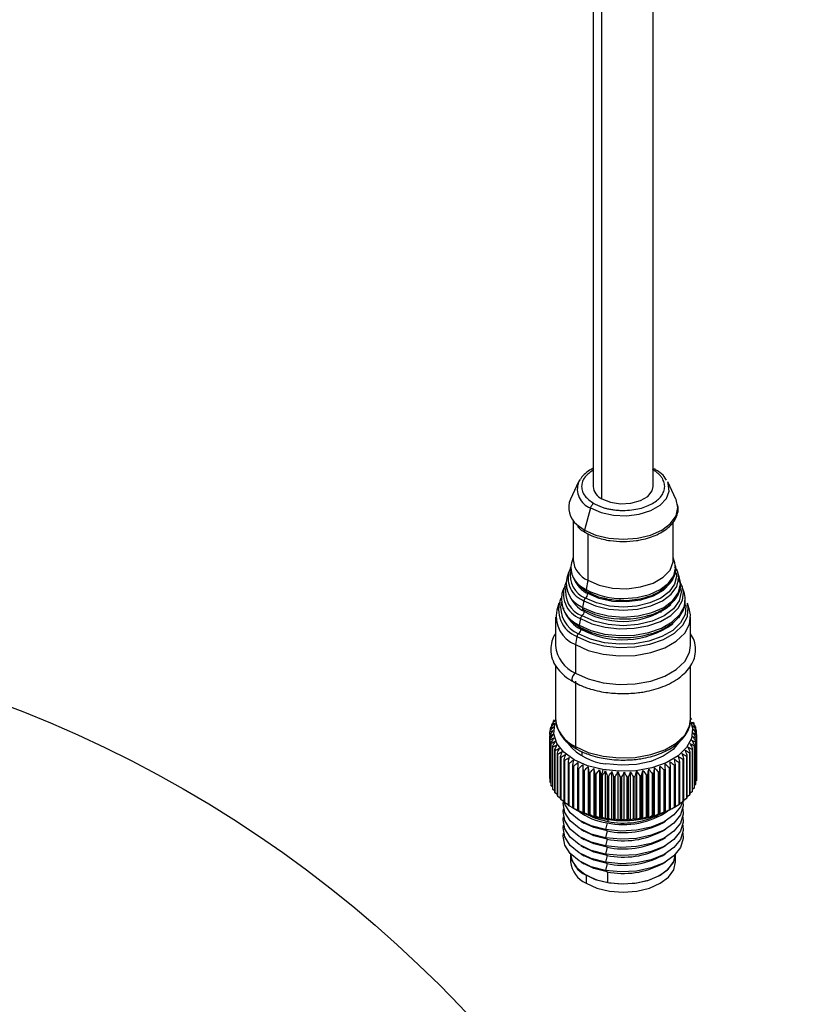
# Model space of a CAD drawing. Header units: millimetres. Extents: x 19 to 819, y 19 to 629.
# Tile 22 of 32: x 642 to 709, y 291 to 375. Entities that reach past the tile are written whole.
import ezdxf

# ---------------------------------------------------------------- set-up
doc = ezdxf.new("R2010")
doc.units = ezdxf.units.MM
doc.header["$LTSCALE"] = 3
doc.layers.add('DIMENSIONS', color=140, linetype='Continuous', lineweight=25)

msp = doc.modelspace()

# ---------------------------------------------------------------- linework, layer by layer
for p, q in [((691.007, 495.983), (691.007, 335.271)), ((691.76, 334.221), (691.76, 495.877)), ((696.149, 335.271), (696.149, 494.622)), ((689.76, 335.656), (689.051, 334.18)), ((698.105, 334.18), (697.396, 335.656)), ((690.777, 333.427), (690.256, 331.538)), ((689.292, 332.345), (689.292, 328.972)), ((689.604, 332.009), (690.256, 331.538)), ((697.864, 328.972), (697.864, 332.21)), ((689.652, 331.828), (689.654, 331.826)), ((690.548, 331.21), (690.548, 327.222)), ((689.292, 329.192), (689.148, 328.727)), ((698.008, 328.727), (697.864, 329.192)), ((688.889, 327.895), (688.738, 327.412)), ((698.418, 327.412), (698.267, 327.895)), ((698.337, 327.535), (698.267, 327.895)), ((690.548, 327.222), (690.395, 326.43)), ((698.491, 327.027), (698.418, 327.412)), ((688.48, 326.579), (688.329, 326.096)), ((690.194, 326.555), (690.395, 326.43)), ((690.256, 326.387), (690.463, 326.271)), ((698.827, 326.096), (698.676, 326.579)), ((688.07, 325.264), (687.883, 324.663)), ((690.069, 325.548), (690.209, 325.464)), ((690.209, 325.464), (690.101, 324.903)), ((697.983, 325.525), (697.947, 325.471)), ((699.273, 324.663), (699.086, 325.264)), ((690.015, 324.954), (690.101, 324.903)), ((690.077, 324.783), (690.151, 324.732)), ((696.856, 324.467), (696.641, 324.547)), ((687.792, 324.073), (687.792, 321.623)), ((689.915, 323.936), (689.807, 323.375)), ((698.4, 324.126), (698.315, 323.999)), ((699.364, 321.623), (699.364, 324.073)), ((689.855, 323.22), (689.869, 323.212)), ((689.869, 323.212), (690.123, 323.067)), ((689.621, 322.409), (689.487, 321.711)), ((689.487, 321.711), (689.487, 319.261)), ((687.792, 319.91), (687.792, 315.324)), ((699.364, 315.324), (699.364, 319.888)), ((689.487, 318.561), (689.487, 312.962)), ((687.811, 315.228), (687.498, 314.947)), ((687.62, 315.176), (687.812, 315.245)), ((687.62, 315.057), (687.62, 315.176)), ((699.412, 315.367), (699.364, 315.405)), ((687.29, 313.993), (687.29, 314.219)), ((687.35, 314.358), (687.35, 314.543)), ((687.461, 314.713), (687.461, 314.863)), ((699.644, 314.976), (699.644, 314.837)), ((699.772, 314.658), (699.772, 314.486)), ((699.85, 314.335), (699.85, 314.125)), ((687.278, 313.979), (687.278, 310.34)), ((687.281, 310.253), (687.281, 313.892)), ((687.306, 313.653), (687.306, 310.014)), ((687.322, 309.928), (687.322, 313.567)), ((687.384, 313.33), (687.384, 309.691)), ((699.781, 313.359), (699.781, 309.72)), ((699.806, 309.806), (699.806, 313.445)), ((699.855, 313.683), (699.855, 310.044)), ((699.866, 310.13), (699.866, 313.769)), ((699.878, 314.009), (699.878, 310.37)), ((687.413, 309.606), (687.413, 313.245)), ((687.512, 313.012), (687.512, 309.373)), ((687.554, 309.29), (687.554, 312.929)), ((687.689, 312.702), (687.689, 309.063)), ((687.744, 308.982), (687.744, 312.622)), ((690.032, 312.55), (690.032, 312.192)), ((699.328, 308.869), (699.328, 312.508)), ((699.485, 312.73), (699.485, 309.091)), ((699.536, 309.172), (699.536, 312.812)), ((699.658, 313.041), (699.658, 309.402)), ((699.695, 309.485), (699.695, 313.125)), ((687.913, 312.403), (687.913, 308.763)), ((687.981, 308.686), (687.981, 312.325)), ((688.183, 312.116), (688.183, 308.476)), ((688.262, 308.403), (688.262, 312.042)), ((688.497, 311.844), (688.497, 308.205)), ((688.587, 308.136), (688.587, 311.775)), ((698.436, 308.039), (698.436, 311.679)), ((698.69, 311.869), (698.69, 308.229)), ((698.776, 308.3), (698.776, 311.939)), ((699, 312.142), (699, 308.502)), ((699.074, 308.577), (699.074, 312.217)), ((699.265, 312.43), (699.265, 308.79)), ((688.851, 311.59), (688.851, 307.951)), ((688.951, 307.886), (688.951, 311.526)), ((689.243, 311.355), (689.243, 307.716)), ((689.353, 307.657), (689.353, 311.296)), ((689.67, 311.141), (689.67, 307.502)), ((689.789, 307.449), (689.789, 311.088)), ((690.129, 310.951), (690.129, 307.311)), ((690.256, 307.265), (690.256, 310.904)), ((690.584, 311.238), (690.584, 307.108)), ((690.616, 310.784), (690.616, 307.145)), ((691.062, 311.095), (691.062, 306.965)), ((691.56, 310.977), (691.56, 306.848)), ((691.828, 310.987), (691.728, 310.518)), ((692.075, 306.756), (692.075, 310.886)), ((692.602, 306.692), (692.602, 310.822)), ((693.136, 306.655), (693.136, 310.785)), ((693.674, 306.646), (693.674, 310.776)), ((694.212, 306.665), (694.212, 310.795)), ((694.744, 306.712), (694.744, 310.841)), ((695.267, 306.786), (695.267, 310.915)), ((695.776, 306.887), (695.776, 311.016)), ((696.268, 307.014), (696.268, 311.143)), ((696.586, 310.799), (696.586, 307.159)), ((696.717, 307.201), (696.717, 310.841)), ((696.738, 307.165), (696.738, 311.295)), ((697.07, 310.967), (697.07, 307.328)), ((697.194, 307.377), (697.194, 311.016)), ((697.526, 311.16), (697.526, 307.521)), ((697.642, 307.576), (697.642, 311.215)), ((697.95, 311.376), (697.95, 307.736)), ((698.057, 307.797), (698.057, 311.437)), ((698.339, 311.613), (698.339, 307.973)), ((687.306, 310.224), (687.281, 310.253)), ((687.384, 309.863), (687.322, 309.928)), ((690.749, 307.105), (690.749, 310.745)), ((691.126, 310.644), (691.126, 307.005)), ((691.265, 306.972), (691.265, 310.611)), ((691.656, 310.531), (691.656, 306.891)), ((691.728, 306.878), (691.728, 310.518)), ((691.799, 306.866), (691.799, 310.505)), ((692.202, 310.445), (692.202, 306.806)), ((692.348, 306.788), (692.348, 310.427)), ((692.758, 310.388), (692.758, 306.749)), ((692.907, 306.738), (692.907, 310.378)), ((693.321, 310.36), (693.321, 306.721)), ((693.471, 306.718), (693.471, 310.358)), ((693.887, 310.362), (693.887, 306.722)), ((694.036, 306.727), (694.036, 310.367)), ((694.449, 310.392), (694.449, 306.753)), ((694.598, 306.766), (694.598, 310.405)), ((695.005, 310.452), (695.005, 306.812)), ((695.151, 306.833), (695.151, 310.472)), ((695.55, 310.54), (695.55, 306.9)), ((695.692, 306.929), (695.692, 310.568)), ((696.078, 310.656), (696.078, 307.016)), ((696.215, 307.052), (696.215, 310.691)), ((699.855, 310.044), (699.806, 309.991)), ((699.878, 310.37), (699.866, 310.355)), ((687.512, 309.512), (687.413, 309.606)), ((687.689, 309.172), (687.554, 309.29)), ((699.485, 309.091), (699.328, 308.961)), ((699.658, 309.402), (699.536, 309.292)), ((699.781, 309.72), (699.695, 309.636)), ((687.913, 308.847), (687.744, 308.982)), ((688.183, 308.536), (687.981, 308.686)), ((688.497, 308.243), (688.262, 308.403)), ((699, 308.502), (698.776, 308.345)), ((699.265, 308.79), (699.074, 308.645)), ((688.851, 307.968), (688.587, 308.136)), ((689.27, 307.699), (688.951, 307.886)), ((689.243, 307.716), (689.296, 307.683)), ((689.296, 307.683), (689.365, 307.643)), ((697.791, 307.643), (698.034, 307.783)), ((698.339, 307.973), (698.057, 307.803)), ((698.69, 308.229), (698.436, 308.064)), ((689.941, 306.576), (690.244, 306.401)), ((691.728, 306.878), (691.828, 306.787)), ((692.256, 306.721), (692.256, 306.542)), ((696.912, 306.401), (697.215, 306.576)), ((689.941, 305.876), (690.244, 305.701)), ((692.193, 306.423), (692.067, 305.837)), ((692.067, 305.837), (692.193, 305.724)), ((692.193, 305.724), (692.067, 305.137)), ((696.912, 305.701), (697.215, 305.876)), ((689.941, 305.176), (690.244, 305.001)), ((692.067, 305.137), (692.193, 305.024)), ((692.193, 305.024), (692.067, 304.437)), ((696.912, 305.001), (697.215, 305.176)), ((689.941, 304.476), (690.244, 304.301)), ((692.067, 304.437), (692.193, 304.324)), ((692.193, 304.324), (692.067, 303.737)), ((696.912, 304.301), (697.215, 304.476)), ((689.078, 303.738), (689.078, 303.076)), ((689.941, 303.776), (690.244, 303.601)), ((692.067, 303.737), (692.193, 303.624)), ((692.193, 303.624), (692.067, 303.037)), ((696.912, 303.601), (697.215, 303.776)), ((698.078, 303.076), (698.078, 303.738)), ((689.941, 303.076), (690.244, 302.901)), ((692.067, 303.037), (692.193, 302.924)), ((692.193, 302.924), (692.067, 302.338)), ((692.067, 302.338), (692.193, 302.224)), ((696.912, 302.901), (697.215, 303.076)), ((690.396, 301.939), (690.396, 301.239)), ((692.256, 301.292), (692.256, 302.213))]:
    msp.add_line(p, q)
at = {"flags": 128}
for points in [[(689.881, 335.867), (689.866, 335.844), (689.76, 335.656)], [(690.777, 333.427), (691.679, 333.037), (692.736, 332.81), (693.861, 332.763), (694.963, 332.902), (695.952, 333.214), (696.75, 333.674), (697.29, 334.245), (697.53, 334.881), (697.449, 335.531), (697.396, 335.656)], [(691.76, 334.221), (692.491, 333.925), (693.354, 333.792), (694.244, 333.837), (695.053, 334.055), (695.684, 334.419), (696.062, 334.887), (696.149, 335.271)], [(690.256, 331.538), (691.229, 331.107), (692.362, 330.836), (693.578, 330.743), (694.794, 330.836), (695.927, 331.107), (696.9, 331.538), (697.646, 332.099), (698.116, 332.753), (698.276, 333.455), (698.116, 334.157), (698.105, 334.18)], [(690.256, 331.538), (690.246, 331.483), (690.246, 331.432), (690.256, 331.389), (690.277, 331.356), (690.302, 331.337)], [(690.548, 327.222), (691.524, 326.8), (692.667, 326.554), (693.884, 326.504), (695.076, 326.654), (696.146, 326.991), (697.009, 327.489), (697.594, 328.107), (697.853, 328.795), (697.864, 328.972)], [(693.65, 325.67), (694.743, 325.758), (695.829, 326.017), (696.761, 326.43), (697.476, 326.969), (697.926, 327.595), (698.079, 328.268), (698.008, 328.727)], [(698.116, 327.854), (698.143, 327.564), (697.988, 326.882), (697.532, 326.246), (696.806, 325.7), (695.861, 325.281), (694.76, 325.018), (693.578, 324.928), (692.396, 325.018), (691.295, 325.281), (690.35, 325.7)], [(689.473, 327.116), (689.755, 326.78), (690.456, 326.252)], [(690.101, 324.903), (691.12, 324.452), (692.305, 324.168), (693.578, 324.071), (694.851, 324.168), (696.037, 324.452), (697.055, 324.903), (697.836, 325.491), (698.328, 326.175), (698.495, 326.91), (698.491, 327.027)], [(690.209, 325.464), (691.196, 325.027), (692.345, 324.752), (693.578, 324.659), (694.811, 324.752), (695.96, 325.027), (696.947, 325.464), (697.704, 326.034), (698.18, 326.697), (698.342, 327.409), (698.337, 327.535)], [(697.64, 327.042), (697.597, 326.973), (697.012, 326.354), (696.149, 325.856), (695.077, 325.518), (693.884, 325.368), (692.666, 325.418), (691.522, 325.665), (690.545, 326.087)], [(689.915, 323.936), (690.898, 323.492), (692.037, 323.196), (693.265, 323.066), (694.512, 323.11), (695.704, 323.324), (696.773, 323.697), (697.656, 324.207), (698.302, 324.824), (698.673, 325.512), (698.754, 326.172)], [(698.529, 326.521), (698.559, 326.206), (698.389, 325.462), (697.892, 324.768), (697.1, 324.173), (696.069, 323.716), (694.867, 323.428), (693.578, 323.33), (692.289, 323.428), (691.088, 323.716), (690.056, 324.173)], [(690.456, 326.252), (691.371, 325.847), (691.84, 325.712)], [(698.905, 325.691), (698.901, 325.738), (698.827, 326.096)], [(698.953, 325.131), (698.965, 325.036), (698.887, 324.286), (698.499, 323.569), (697.826, 322.926), (696.906, 322.395), (695.793, 322.007), (694.551, 321.783), (693.252, 321.738), (691.972, 321.873), (690.786, 322.182), (689.762, 322.645)], [(689.807, 323.375), (690.819, 322.917), (691.992, 322.613), (693.256, 322.479), (694.539, 322.524), (695.767, 322.744), (696.867, 323.128), (697.776, 323.653), (698.441, 324.288), (698.824, 324.997), (698.905, 325.691)], [(699.099, 324.166), (699.164, 324.888), (699.086, 325.264)], [(689.487, 321.711), (690.585, 321.214), (691.857, 320.884), (693.229, 320.739), (694.621, 320.787), (695.953, 321.027), (697.146, 321.443), (698.132, 322.013), (698.854, 322.702), (699.269, 323.471), (699.353, 324.274), (699.273, 324.663)], [(690.162, 324.725), (691.163, 324.282), (691.85, 324.092)], [(688.761, 324.139), (689.088, 323.772), (689.868, 323.197)], [(689.621, 322.409), (690.683, 321.928), (691.913, 321.609), (693.24, 321.468), (694.587, 321.516), (695.875, 321.747), (697.029, 322.15), (697.983, 322.701), (698.681, 323.367), (699.082, 324.111), (699.099, 324.166)], [(689.868, 323.197), (690.864, 322.747), (691.524, 322.552)], [(689.487, 319.261), (690.585, 318.765), (691.857, 318.434), (693.229, 318.289), (694.621, 318.338), (695.953, 318.577), (697.146, 318.994), (698.132, 319.563), (698.854, 320.252), (699.269, 321.021), (699.364, 321.623)], [(689.487, 319.261), (689.371, 319.168), (689.273, 319.035), (689.207, 318.884), (689.184, 318.736), (689.207, 318.616), (689.273, 318.54), (689.277, 318.538)], [(689.487, 312.962), (690.585, 312.466), (691.857, 312.135), (693.229, 311.99), (694.621, 312.039), (695.953, 312.278), (697.146, 312.695), (698.132, 313.264), (698.854, 313.953), (699.269, 314.722), (699.364, 315.324)], [(691.828, 310.987), (690.516, 311.324), (689.382, 311.833), (688.492, 312.483), (687.898, 313.238), (687.633, 314.053), (687.714, 314.881), (687.741, 314.962)], [(699.417, 314.957), (699.523, 314.495), (699.442, 313.668), (699.02, 312.875), (698.282, 312.164), (697.27, 311.575), (696.044, 311.144), (694.675, 310.894), (693.242, 310.841), (691.828, 310.987)], [(698.38, 313.358), (697.863, 312.724), (697.022, 312.136), (695.946, 311.694), (694.709, 311.429), (693.394, 311.357), (692.093, 311.483)], [(698.669, 308.256), (698.494, 307.803), (697.936, 307.098), (697.08, 306.501), (695.986, 306.052), (694.728, 305.781), (693.391, 305.708), (692.067, 305.837)], [(692.067, 305.137), (690.847, 305.46), (689.812, 305.953), (689.034, 306.585), (688.565, 307.311), (688.439, 308.083), (688.452, 308.214)], [(692.067, 304.437), (690.847, 304.76), (689.812, 305.253), (689.034, 305.885), (688.565, 306.611), (688.439, 307.383), (688.471, 307.625)], [(692.067, 305.837), (690.847, 306.159), (689.812, 306.653), (689.034, 307.285), (688.565, 308.011), (688.497, 308.218)], [(698.702, 308.229), (698.718, 307.867), (698.494, 307.103), (697.936, 306.398), (697.08, 305.801), (695.986, 305.352), (694.728, 305.081), (693.391, 305.008), (692.067, 305.137)], [(698.685, 307.625), (698.718, 307.167), (698.494, 306.403), (697.936, 305.698), (697.08, 305.101), (695.986, 304.652), (694.728, 304.381), (693.391, 304.308), (692.067, 304.437)], [(692.067, 303.737), (690.847, 304.06), (689.812, 304.554), (689.034, 305.185), (688.565, 305.912), (688.439, 306.683), (688.471, 306.925)], [(690.497, 307.131), (691.188, 306.824), (692.256, 306.542)], [(698.685, 306.925), (698.718, 306.467), (698.494, 305.703), (697.936, 304.998), (697.08, 304.401), (695.986, 303.952), (694.728, 303.682), (693.391, 303.608), (692.067, 303.737)], [(692.067, 303.037), (690.847, 303.36), (689.812, 303.854), (689.034, 304.485), (688.565, 305.212), (688.439, 305.983), (688.471, 306.225)], [(692.193, 305.724), (691.074, 306.019), (690.244, 306.401)], [(698.685, 306.225), (698.718, 305.768), (698.494, 305.003), (697.936, 304.299), (697.08, 303.701), (695.986, 303.252), (694.728, 302.982), (693.391, 302.908), (692.067, 303.037)], [(692.067, 302.338), (690.847, 302.66), (689.812, 303.154), (689.034, 303.785), (688.565, 304.512), (688.439, 305.283), (688.471, 305.525)], [(692.193, 305.024), (691.074, 305.319), (690.244, 305.701)], [(692.193, 304.324), (691.074, 304.619), (690.244, 305.001)], [(698.685, 305.525), (698.718, 305.068), (698.494, 304.303), (697.936, 303.599), (697.08, 303.001), (695.986, 302.552), (694.728, 302.282), (693.391, 302.209), (692.067, 302.338)], [(692.193, 303.624), (691.074, 303.919), (690.244, 304.301)], [(689.078, 303.776), (689.192, 303.195), (689.602, 302.559), (690.283, 302.007), (691.188, 301.575), (692.256, 301.292)], [(692.193, 302.924), (691.074, 303.22), (690.244, 303.601)], [(690.396, 301.939), (691.328, 301.526), (692.413, 301.266), (693.578, 301.178), (694.743, 301.266), (695.828, 301.526), (696.76, 301.939), (697.475, 302.477), (697.925, 303.103), (698.078, 303.776)], [(692.256, 301.292), (693.415, 301.18), (694.584, 301.244), (695.685, 301.48), (696.642, 301.873), (697.391, 302.396), (697.88, 303.013), (698.075, 303.681), (698.078, 303.776)], [(692.193, 302.224), (691.074, 302.52), (690.244, 302.901)], [(690.396, 301.239), (691.328, 300.826), (692.413, 300.567), (693.578, 300.478), (694.743, 300.567), (695.828, 300.826), (696.76, 301.239), (697.475, 301.777), (697.925, 302.403), (698.078, 303.076)]]:
    msp.add_lwpolyline(points, dxfattribs=at)
for centre, radius, start, end in [((696.224, 336.596), 0.171, 39.3178, 115.74043), ((691.368, 335.043), 1.72, 159.12378, 249.90459), ((692.228, 335.352), 1.224, 183.79655, 247.52359), ((690.769, 333.462), 1.862, 157.30247, 231.28253), ((691.424, 333.255), 0.67, 122.8812, 165.07443), ((691.058, 328.309), 1.956, 167.65857, 243.76208), ((691.402, 329.161), 2.118, 185.11548, 246.20466), ((690.875, 327.397), 2.017, 153.05783, 246.44265), ((691.089, 327.608), 2.046, 167.42666, 248.8238), ((690.707, 326.046), 2.253, 155.0805, 249.43534), ((690.872, 326.959), 2.181, 168.02654, 246.8615), ((691.553, 328.2), 2.341, 201.76338, 244.48457), ((696.73, 325.996), 2.031, 4.97367, 42.11528), ((690.707, 325.626), 2.424, 168.81552, 248.20398), ((690.868, 326.26), 2.239, 168.45322, 248.75013), ((690.009, 326.115), 0.537, 309.48406, 357.07809), ((690.532, 326.378), 0.147, 159.09254, 238.72321), ((693.499, 332.366), 6.698, 242.39498, 271.292), ((690.369, 326.104), 0.176, 354.46052, 47.32439), ((690.479, 324.692), 2.439, 156.08998, 249.39982), ((690.679, 324.93), 2.462, 169.87692, 248.12694), ((691.399, 326.919), 2.624, 202.70344, 244.03542), ((690.619, 325.38), 0.418, 130.04947, 168.39397), ((693.528, 330.367), 6.669, 240.56508, 308.49408), ((693.576, 332.87), 7.366, 256.36306, 284.82783), ((690.463, 324.153), 2.63, 168.81552, 248.20398), ((691.213, 325.606), 2.865, 203.16126, 243.98783), ((689.715, 324.587), 0.537, 309.48406, 357.07809), ((690.238, 324.85), 0.147, 159.09254, 238.72321), ((690.075, 324.577), 0.176, 354.46415, 47.28923), ((690.325, 323.852), 0.418, 130.04947, 168.39397), ((693.531, 329.651), 7.523, 241.62793, 305.0208), ((693.575, 331.985), 8.079, 257.67157, 284.71178), ((690.031, 322.325), 0.418, 130.04947, 168.39397), ((689.421, 323.059), 0.537, 309.48406, 357.07809), ((689.944, 323.323), 0.147, 159.09254, 238.72321), ((689.795, 323.052), 0.162, 352.96331, 63.40172), ((693.577, 330.98), 8.675, 256.3069, 284.75754), ((690.589, 321.841), 2.806, 184.45827, 246.86187), ((690.07, 313.717), 2.851, 147.29442, 149.22247), ((690.589, 315.542), 2.806, 184.45827, 246.86187), ((696.962, 313.636), 3, 33.3623, 35.22619), ((697.289, 313.832), 2.618, 25.91459, 27.95547), ((689.412, 313.991), 2.134, 171.53984, 173.87875), ((689.544, 313.963), 2.269, 162.93049, 165.1758), ((689.767, 313.88), 2.507, 154.80296, 156.90349), ((697.543, 313.941), 2.342, 17.83976, 20.03803), ((697.708, 313.986), 2.17, 9.26676, 11.57946), ((689.379, 313.994), 2.101, 180.40982, 182.77289), ((689.448, 314.003), 2.17, 189.26676, 191.57946), ((689.613, 314.047), 2.342, 197.83976, 200.03803), ((697.613, 314.025), 2.269, 342.93049, 345.1758), ((697.744, 313.997), 2.134, 351.53984, 353.87875), ((697.777, 313.994), 2.101, 0.40982, 2.77289), ((689.867, 314.156), 2.618, 205.91459, 207.95547), ((690.194, 314.352), 3, 213.3623, 215.22619), ((692.556, 316.23), 4.77, 219.74771, 264.42321), ((689.689, 312.936), 0.204, 172.59254, 237.47385), ((696.72, 314.531), 3.3, 320.45733, 322.20629), ((697.086, 314.271), 2.851, 327.29442, 329.22247), ((697.389, 314.109), 2.507, 334.80296, 336.90349), ((690.578, 314.649), 3.486, 220.13742, 221.82381), ((690.998, 315.057), 4.07, 226.2572, 227.77791), ((691.432, 315.571), 4.744, 231.77658, 233.14973), ((695.448, 315.953), 5.216, 303.67088, 304.95985), ((695.88, 315.375), 4.494, 308.70743, 310.13102), ((696.311, 314.898), 3.851, 314.27914, 315.85719), ((691.859, 316.182), 5.489, 236.76776, 238.01355), ((692.261, 316.869), 6.286, 241.30685, 242.4451), ((692.621, 317.605), 7.105, 245.46656, 246.5155), ((692.926, 318.358), 7.917, 249.31293, 250.28884), ((693.17, 319.09), 8.69, 252.9045, 253.82169), ((694.066, 318.833), 8.42, 287.41632, 288.35296), ((694.332, 318.089), 7.63, 291.02906, 292.02932), ((694.658, 317.338), 6.811, 294.90166, 295.98055), ((695.035, 316.616), 5.997, 299.09336, 300.26785), ((689.379, 310.355), 2.101, 180.40982, 182.77289), ((689.448, 310.363), 2.17, 189.26676, 191.57946), ((693.351, 319.766), 9.389, 256.29274, 257.16378), ((693.465, 320.314), 9.949, 259.52221, 259.94123), ((693.478, 320.384), 10.02, 259.94122, 260.35827), ((693.541, 320.808), 10.449, 262.63553, 263.44663), ((693.571, 321.118), 10.76, 265.66707, 266.46246), ((693.578, 321.261), 10.904, 268.6516, 269.44), ((693.579, 321.23), 10.872, 271.62159, 272.4115), ((693.592, 321.025), 10.668, 274.60906, 275.40904), ((693.635, 320.66), 10.3, 277.6466, 278.46552), ((693.721, 320.153), 9.786, 280.7684, 281.61576), ((693.863, 319.533), 9.15, 284.01139, 284.89757), ((697.744, 310.358), 2.134, 351.53984, 353.87875), ((689.613, 310.408), 2.342, 197.83976, 200.03803), ((689.867, 310.517), 2.618, 205.91459, 207.95547), ((697.086, 310.631), 2.851, 327.29442, 329.22247), ((697.389, 310.469), 2.507, 334.80296, 336.90349), ((697.613, 310.386), 2.269, 342.93049, 345.1758), ((690.194, 310.712), 3, 213.3623, 215.22619), ((690.578, 311.01), 3.486, 220.13742, 221.82381), ((690.998, 311.417), 4.07, 226.2572, 227.77791), ((695.88, 311.736), 4.494, 308.70743, 310.13102), ((696.311, 311.259), 3.851, 314.27914, 315.85719), ((696.72, 310.891), 3.3, 320.45733, 322.20629), ((691.432, 311.932), 4.744, 231.77658, 233.14973), ((691.859, 312.542), 5.489, 236.76776, 238.01355), ((692.261, 313.229), 6.286, 241.30685, 242.4451), ((692.95, 313.988), 7.288, 240.53201, 261.14432), ((692.621, 313.966), 7.105, 245.46656, 246.5155), ((692.938, 311.669), 5.298, 232.87627, 261.92512), ((693.609, 315.581), 8.972, 258.55392, 297.78403), ((693.603, 313.08), 6.804, 258.04314, 304.0842), ((694.658, 313.699), 6.811, 294.90166, 295.98055), ((695.035, 312.977), 5.997, 299.09336, 300.26785), ((695.448, 312.314), 5.216, 303.67088, 304.95985), ((692.926, 314.718), 7.917, 249.31293, 250.28884), ((693.17, 315.451), 8.69, 252.9045, 253.82169), ((693.351, 316.126), 9.389, 256.29274, 257.16378), ((693.465, 316.675), 9.949, 259.52221, 259.94123), ((693.478, 316.744), 10.02, 259.94122, 260.35827), ((693.541, 317.169), 10.449, 262.63553, 263.44663), ((693.612, 313.151), 6.747, 258.41099, 296.84536), ((693.571, 317.478), 10.76, 265.66707, 266.46246), ((693.578, 317.621), 10.904, 268.6516, 269.44), ((693.579, 317.59), 10.872, 271.62159, 272.4115), ((693.592, 317.386), 10.668, 274.60906, 275.40904), ((693.635, 317.021), 10.3, 277.6466, 278.46552), ((693.721, 316.514), 9.786, 280.7684, 281.61576), ((693.863, 315.894), 9.15, 284.01139, 284.89757), ((694.066, 315.194), 8.42, 287.41632, 288.35296), ((694.332, 314.45), 7.63, 291.02906, 292.02932), ((693.597, 312.717), 7.133, 258.64724, 297.69071), ((693.597, 312.017), 7.133, 258.64724, 297.69071), ((693.597, 311.317), 7.133, 258.64724, 297.69071), ((693.597, 310.617), 7.133, 258.64724, 297.69071), ((691.326, 303.997), 2.259, 185.62978, 245.69036), ((693.597, 309.917), 7.133, 258.64724, 297.69071), ((691.326, 303.297), 2.259, 185.62978, 245.69036), ((693.597, 309.217), 7.133, 258.64724, 297.69071)]:
    msp.add_arc(centre, radius, start, end)
for points, knots in [([(691.007, 336.83), (690.993, 336.825), (690.783, 336.732), (690.448, 336.487), (690.084, 336.179), (689.954, 335.955), (689.914, 335.887)], [0, 0, 0, 0, 0.026329, 0.419001, 0.823517, 1, 1, 1, 1]), ([(691.007, 336.679), (690.744, 336.491), (690.33, 336.194), (690.07, 335.691), (689.991, 335.271), (690.069, 334.85), (690.341, 334.331), (690.777, 334.02), (691.06, 333.817)], [0, 0, 0, 0, 0.226259, 0.3574, 0.491323, 0.625247, 0.756388, 1, 1, 1, 1]), ([(691.06, 333.817), (691.1, 333.795), (691.181, 333.749), (691.308, 333.686), (691.439, 333.626), (691.575, 333.57), (691.716, 333.517), (691.86, 333.469), (692.01, 333.424), (692.221, 333.368), (692.499, 333.308), (692.849, 333.255), (693.211, 333.222), (693.7, 333.208), (694.308, 333.244), (694.986, 333.369), (695.592, 333.56), (696.111, 333.809), (696.542, 334.108), (696.873, 334.458), (697.089, 334.849), (697.152, 335.2), (697.126, 335.483), (697.07, 335.691), (696.978, 335.894), (696.854, 336.085), (696.703, 336.263), (696.528, 336.428), (696.327, 336.584), (696.173, 336.677), (696.096, 336.724)], [0, 0, 0, 0, 0.015126, 0.030152, 0.045113, 0.06004, 0.074969, 0.089933, 0.104966, 0.120101, 0.152257, 0.184454, 0.217295, 0.250177, 0.315811, 0.380082, 0.440029, 0.500016, 0.559963, 0.61995, 0.684221, 0.749856, 0.782696, 0.815578, 0.847735, 0.879932, 0.910076, 0.939956, 0.96984, 1, 1, 1, 1]), ([(697.29, 335.802), (697.26, 335.866), (697.141, 336.112), (696.805, 336.435), (696.445, 336.645), (696.293, 336.734)], [0, 0, 0, 0, 0.167475, 0.647762, 1, 1, 1, 1]), ([(693.578, 330.551), (693.96, 330.566), (694.495, 330.587), (695.245, 330.723), (695.845, 330.881), (696.49, 331.131), (697.075, 331.452), (697.578, 331.843), (697.976, 332.303), (698.231, 332.835), (698.337, 333.334), (698.25, 333.636), (698.219, 333.742)], [0, 0, 0, 0, 0.145055, 0.203212, 0.298247, 0.394411, 0.495412, 0.598967, 0.70526, 0.815924, 0.935719, 1, 1, 1, 1]), ([(689.654, 331.826), (689.73, 331.75), (689.909, 331.569), (690.163, 331.428), (690.309, 331.346)], [0, 0, 0, 0, 0.423212, 1, 1, 1, 1]), ([(690.309, 331.346), (690.368, 331.308), (690.634, 331.137), (691.161, 330.934), (691.834, 330.739), (692.617, 330.589), (693.206, 330.566), (693.578, 330.551)], [0, 0, 0, 0, 0.071028, 0.322728, 0.513118, 0.692592, 1, 1, 1, 1]), ([(695.451, 325.756), (695.561, 325.784), (695.897, 325.87), (696.411, 326.086), (696.976, 326.402), (697.454, 326.792), (697.828, 327.249), (698.053, 327.78), (698.131, 328.223), (698.054, 328.468), (698.038, 328.518)], [0, 0, 0, 0, 0.0650164, 0.1988758, 0.3394142, 0.4835595, 0.6317659, 0.7868181, 0.9566209, 1, 1, 1, 1]), ([(698.324, 327.498), (698.306, 327.691), (698.278, 327.996), (698.09, 328.268), (698.02, 328.367)], [0, 0, 0, 0, 0.633091, 1, 1, 1, 1]), ([(695.616, 324.177), (695.708, 324.2), (696.039, 324.281), (696.565, 324.492), (697.175, 324.811), (697.7, 325.206), (698.124, 325.668), (698.404, 326.201), (698.536, 326.658), (698.484, 326.923), (698.471, 326.989)], [0, 0, 0, 0, 0.051906, 0.187237, 0.329432, 0.47519, 0.624587, 0.779493, 0.945547, 1, 1, 1, 1]), ([(697.556, 327.011), (697.519, 326.953), (697.397, 326.761), (697.079, 326.484), (696.752, 326.295), (696.616, 326.217)], [0, 0, 0, 0, 0.199519, 0.666906, 1, 1, 1, 1]), ([(691.848, 325.716), (691.935, 325.693), (692.226, 325.617), (692.806, 325.531), (693.304, 325.514), (693.578, 325.505)], [0, 0, 0, 0, 0.159688, 0.537339, 1, 1, 1, 1]), ([(695.777, 322.597), (695.851, 322.614), (696.176, 322.691), (696.711, 322.897), (697.364, 323.219), (697.936, 323.619), (698.406, 324.086), (698.743, 324.623), (698.93, 325.158), (698.898, 325.509), (698.885, 325.655)], [0, 0, 0, 0, 0.037882, 0.16756, 0.30393, 0.443695, 0.586651, 0.733961, 0.889564, 1, 1, 1, 1]), ([(688.855, 324.074), (688.784, 324.171), (688.599, 324.424), (688.482, 324.696), (688.483, 324.865), (688.483, 324.877)], [0, 0, 0, 0, 0.368939, 0.957626, 1, 1, 1, 1]), ([(697.044, 324.761), (697.031, 324.751), (697, 324.727), (696.958, 324.709), (696.934, 324.699)], [0, 0, 0, 0, 0.429906, 1, 1, 1, 1]), ([(697.646, 323.439), (697.626, 323.422), (697.507, 323.318), (697.338, 323.233), (697.198, 323.163)], [0, 0, 0, 0, 0.168577, 1, 1, 1, 1]), ([(687.792, 322.658), (687.784, 322.648), (687.623, 322.444), (687.449, 321.981), (687.319, 321.255), (687.452, 320.494), (687.818, 319.777), (688.374, 319.166), (688.876, 318.758), (689.217, 318.582), (689.284, 318.547)], [0, 0, 0, 0, 0.007683, 0.154188, 0.309846, 0.484526, 0.648432, 0.808831, 0.962923, 1, 1, 1, 1]), ([(690.123, 323.067), (690.16, 323.046), (690.433, 322.888), (690.912, 322.713), (691.373, 322.597), (691.532, 322.556)], [0, 0, 0, 0, 0.092553, 0.686113, 1, 1, 1, 1]), ([(693.578, 317.504), (694.017, 317.52), (694.633, 317.541), (695.508, 317.68), (696.219, 317.841), (697.002, 318.102), (697.739, 318.44), (698.405, 318.857), (698.973, 319.35), (699.418, 319.916), (699.719, 320.561), (699.83, 321.291), (699.727, 322.012), (699.474, 322.447), (699.364, 322.636)], [0, 0, 0, 0, 0.111803, 0.156761, 0.230502, 0.305551, 0.384687, 0.465936, 0.548955, 0.63382, 0.721538, 0.814737, 0.919324, 1, 1, 1, 1]), ([(689.284, 318.547), (689.471, 318.442), (689.926, 318.185), (690.701, 317.91), (691.516, 317.704), (692.445, 317.545), (693.135, 317.52), (693.578, 317.504)], [0, 0, 0, 0, 0.161543, 0.392098, 0.564402, 0.720866, 1, 1, 1, 1]), ([(687.812, 315.247), (687.808, 315.199), (687.783, 314.908), (687.969, 314.379), (688.365, 313.727), (688.914, 313.183), (689.373, 312.899), (689.583, 312.77)], [0, 0, 0, 0, 0.049133, 0.302505, 0.554058, 0.797287, 1, 1, 1, 1]), ([(693.578, 311.803), (694.001, 311.818), (694.595, 311.839), (695.436, 311.978), (696.117, 312.139), (696.863, 312.398), (697.559, 312.734), (698.182, 313.148), (698.705, 313.636), (699.098, 314.2), (699.344, 314.799), (699.344, 315.21), (699.344, 315.401)], [0, 0, 0, 0, 0.14019, 0.19654, 0.288895, 0.382775, 0.481703, 0.583263, 0.687129, 0.793592, 0.904361, 1, 1, 1, 1]), ([(689.583, 312.77), (689.61, 312.751), (689.897, 312.558), (690.506, 312.316), (691.311, 312.066), (692.058, 311.915), (692.797, 311.821), (693.319, 311.809), (693.578, 311.803)], [0, 0, 0, 0, 0.028091, 0.289694, 0.488495, 0.645064, 0.824254, 1, 1, 1, 1])]:
    msp.add_open_spline(points, degree=3, knots=knots)
for points in [[(699.405, 315.064), (699.485, 315.035), (699.565, 315.006), (699.644, 314.976)], [(699.743, 314.743), (699.631, 314.851), (699.518, 314.957), (699.405, 315.064)], [(687.581, 314.339), (687.479, 314.219), (687.378, 314.099), (687.278, 313.979)], [(687.29, 314.219), (687.386, 314.26), (687.483, 314.3), (687.581, 314.339)], [(687.62, 314.649), (687.513, 314.535), (687.407, 314.42), (687.301, 314.305)], [(687.35, 314.543), (687.44, 314.579), (687.53, 314.614), (687.62, 314.649)], [(687.708, 314.956), (687.596, 314.847), (687.485, 314.738), (687.375, 314.629)], [(687.461, 314.863), (687.543, 314.895), (687.625, 314.926), (687.708, 314.956)], [(699.51, 314.759), (699.598, 314.726), (699.685, 314.693), (699.772, 314.658)], [(699.834, 314.421), (699.727, 314.534), (699.619, 314.647), (699.51, 314.759)], [(699.567, 314.45), (699.662, 314.412), (699.756, 314.374), (699.85, 314.335)], [(699.876, 314.096), (699.773, 314.214), (699.67, 314.332), (699.567, 314.45)], [(687.281, 313.892), (687.383, 313.938), (687.486, 313.984), (687.589, 314.028)], [(687.589, 314.028), (687.494, 313.904), (687.4, 313.779), (687.306, 313.653)], [(687.322, 313.567), (687.429, 313.618), (687.537, 313.669), (687.646, 313.719)], [(687.646, 313.719), (687.558, 313.59), (687.471, 313.46), (687.384, 313.33)], [(687.413, 313.245), (687.525, 313.302), (687.638, 313.359), (687.751, 313.414)], [(687.751, 313.414), (687.671, 313.281), (687.591, 313.146), (687.512, 313.012)], [(699.448, 313.523), (699.56, 313.469), (699.671, 313.414), (699.781, 313.359)], [(699.695, 313.125), (699.613, 313.258), (699.531, 313.39), (699.448, 313.523)], [(699.536, 313.829), (699.643, 313.781), (699.749, 313.732), (699.855, 313.683)], [(699.806, 313.445), (699.716, 313.573), (699.626, 313.701), (699.536, 313.829)], [(699.576, 314.139), (699.677, 314.097), (699.778, 314.053), (699.878, 314.009)], [(699.866, 313.769), (699.77, 313.893), (699.673, 314.016), (699.576, 314.139)], [(687.554, 312.929), (687.67, 312.992), (687.786, 313.054), (687.902, 313.116)], [(687.902, 313.116), (687.831, 312.978), (687.76, 312.84), (687.689, 312.702)], [(687.744, 312.622), (687.862, 312.691), (687.98, 312.759), (688.099, 312.827)], [(688.099, 312.827), (688.037, 312.686), (687.975, 312.544), (687.913, 312.403)], [(687.981, 312.325), (688.1, 312.4), (688.22, 312.475), (688.341, 312.549)], [(688.341, 312.549), (688.288, 312.405), (688.235, 312.261), (688.183, 312.116)], [(698.907, 312.647), (699.027, 312.575), (699.146, 312.503), (699.265, 312.43)], [(699.074, 312.217), (699.019, 312.36), (698.963, 312.504), (698.907, 312.647)], [(699.132, 312.929), (699.251, 312.863), (699.368, 312.797), (699.485, 312.73)], [(699.328, 312.508), (699.263, 312.649), (699.198, 312.789), (699.132, 312.929)], [(699.313, 313.222), (699.429, 313.162), (699.544, 313.102), (699.658, 313.041)], [(699.536, 312.812), (699.462, 312.949), (699.388, 313.085), (699.313, 313.222)], [(688.262, 312.042), (688.382, 312.124), (688.503, 312.205), (688.624, 312.285)], [(688.624, 312.285), (688.582, 312.138), (688.539, 311.991), (688.497, 311.844)], [(688.587, 311.775), (688.706, 311.863), (688.827, 311.95), (688.948, 312.036)], [(688.948, 312.036), (688.915, 311.888), (688.883, 311.739), (688.851, 311.59)], [(688.951, 311.526), (689.07, 311.619), (689.189, 311.713), (689.308, 311.806)], [(689.308, 311.806), (689.287, 311.656), (689.265, 311.505), (689.243, 311.355)], [(697.598, 311.668), (697.716, 311.571), (697.833, 311.473), (697.95, 311.376)], [(697.642, 311.215), (697.627, 311.366), (697.613, 311.517), (697.598, 311.668)], [(697.981, 311.886), (698.101, 311.795), (698.22, 311.704), (698.339, 311.613)], [(698.057, 311.437), (698.032, 311.587), (698.006, 311.736), (697.981, 311.886)], [(698.328, 312.123), (698.45, 312.039), (698.57, 311.954), (698.69, 311.869)], [(698.436, 311.679), (698.401, 311.827), (698.365, 311.975), (698.328, 312.123)], [(698.638, 312.378), (698.759, 312.299), (698.88, 312.221), (699, 312.142)], [(698.776, 311.939), (698.73, 312.086), (698.684, 312.232), (698.638, 312.378)], [(689.353, 311.296), (689.469, 311.396), (689.586, 311.495), (689.703, 311.594)], [(689.703, 311.594), (689.692, 311.444), (689.681, 311.293), (689.67, 311.141)], [(689.789, 311.088), (689.902, 311.194), (690.016, 311.3), (690.13, 311.405)], [(690.13, 311.405), (690.129, 311.253), (690.129, 311.102), (690.129, 310.951)], [(690.256, 310.904), (690.365, 311.016), (690.474, 311.127), (690.584, 311.238)], [(690.584, 311.238), (690.594, 311.087), (690.605, 310.936), (690.616, 310.784)], [(690.749, 310.745), (690.853, 310.862), (690.957, 310.978), (691.062, 311.095)], [(691.062, 311.095), (691.083, 310.945), (691.105, 310.794), (691.126, 310.644)], [(691.265, 310.611), (691.363, 310.734), (691.461, 310.856), (691.56, 310.977)], [(691.56, 310.977), (691.592, 310.829), (691.624, 310.68), (691.656, 310.531)], [(691.799, 310.505), (691.891, 310.632), (691.983, 310.759), (692.075, 310.886)], [(692.075, 310.886), (692.117, 310.739), (692.159, 310.592), (692.202, 310.445)], [(692.348, 310.427), (692.432, 310.559), (692.517, 310.69), (692.602, 310.822)], [(692.602, 310.822), (692.654, 310.677), (692.706, 310.533), (692.758, 310.388)], [(692.907, 310.378), (692.983, 310.514), (693.059, 310.649), (693.136, 310.785)], [(693.136, 310.785), (693.198, 310.644), (693.26, 310.502), (693.321, 310.36)], [(693.471, 310.358), (693.539, 310.497), (693.606, 310.637), (693.674, 310.776)], [(693.674, 310.776), (693.745, 310.638), (693.816, 310.5), (693.887, 310.362)], [(694.036, 310.367), (694.095, 310.51), (694.153, 310.652), (694.212, 310.795)], [(694.212, 310.795), (694.291, 310.661), (694.371, 310.527), (694.449, 310.392)], [(694.598, 310.405), (694.646, 310.551), (694.695, 310.696), (694.744, 310.841)], [(694.744, 310.841), (694.831, 310.712), (694.919, 310.582), (695.005, 310.452)], [(695.151, 310.472), (695.189, 310.62), (695.228, 310.768), (695.267, 310.915)], [(695.267, 310.915), (695.362, 310.791), (695.456, 310.665), (695.55, 310.54)], [(695.692, 310.568), (695.72, 310.718), (695.748, 310.867), (695.776, 311.016)], [(695.776, 311.016), (695.877, 310.896), (695.978, 310.776), (696.078, 310.656)], [(696.215, 310.691), (696.233, 310.842), (696.25, 310.993), (696.268, 311.143)], [(696.268, 311.143), (696.374, 311.029), (696.481, 310.914), (696.586, 310.799)], [(696.717, 310.841), (696.724, 310.992), (696.731, 311.144), (696.738, 311.295)], [(696.738, 311.295), (696.849, 311.186), (696.96, 311.077), (697.07, 310.967)], [(697.182, 311.47), (697.297, 311.367), (697.412, 311.264), (697.526, 311.16)], [(697.194, 311.016), (697.19, 311.168), (697.186, 311.319), (697.182, 311.47)], [(689.703, 307.465), (689.586, 307.528), (689.469, 307.592), (689.353, 307.657)], [(689.67, 307.502), (689.681, 307.489), (689.692, 307.476), (689.703, 307.465)], [(690.13, 307.275), (690.016, 307.332), (689.902, 307.39), (689.789, 307.449)], [(697.526, 307.521), (697.412, 307.46), (697.297, 307.4), (697.182, 307.341)], [(697.95, 307.736), (697.833, 307.67), (697.716, 307.604), (697.598, 307.538)], [(697.598, 307.538), (697.613, 307.55), (697.627, 307.562), (697.642, 307.576)], [(690.129, 307.311), (690.129, 307.298), (690.129, 307.286), (690.13, 307.275)], [(690.584, 307.108), (690.474, 307.16), (690.365, 307.212), (690.256, 307.265)], [(690.616, 307.145), (690.605, 307.132), (690.594, 307.12), (690.584, 307.108)], [(691.062, 306.965), (690.957, 307.011), (690.853, 307.058), (690.749, 307.105)], [(691.126, 307.005), (691.105, 306.991), (691.083, 306.978), (691.062, 306.965)], [(691.56, 306.848), (691.461, 306.888), (691.363, 306.93), (691.265, 306.972)], [(691.656, 306.891), (691.624, 306.876), (691.592, 306.861), (691.56, 306.848)], [(692.075, 306.756), (691.983, 306.792), (691.891, 306.829), (691.799, 306.866)], [(692.202, 306.806), (692.159, 306.788), (692.117, 306.772), (692.075, 306.756)], [(692.602, 306.692), (692.517, 306.723), (692.432, 306.755), (692.348, 306.788)], [(692.758, 306.749), (692.706, 306.729), (692.654, 306.71), (692.602, 306.692)], [(693.136, 306.655), (693.059, 306.682), (692.983, 306.71), (692.907, 306.738)], [(693.321, 306.721), (693.26, 306.698), (693.198, 306.676), (693.136, 306.655)], [(693.674, 306.646), (693.606, 306.67), (693.539, 306.694), (693.471, 306.718)], [(693.887, 306.722), (693.816, 306.696), (693.745, 306.671), (693.674, 306.646)], [(694.212, 306.665), (694.153, 306.685), (694.095, 306.706), (694.036, 306.727)], [(694.449, 306.753), (694.371, 306.723), (694.291, 306.694), (694.212, 306.665)], [(694.744, 306.712), (694.695, 306.729), (694.646, 306.747), (694.598, 306.766)], [(695.005, 306.812), (694.919, 306.778), (694.831, 306.745), (694.744, 306.712)], [(695.267, 306.786), (695.228, 306.801), (695.189, 306.816), (695.151, 306.833)], [(695.55, 306.9), (695.456, 306.862), (695.362, 306.823), (695.267, 306.786)], [(695.776, 306.887), (695.748, 306.9), (695.72, 306.914), (695.692, 306.929)], [(696.078, 307.016), (695.978, 306.972), (695.877, 306.929), (695.776, 306.887)], [(696.268, 307.014), (696.25, 307.025), (696.233, 307.038), (696.215, 307.052)], [(696.586, 307.159), (696.481, 307.11), (696.374, 307.061), (696.268, 307.014)], [(696.738, 307.165), (696.731, 307.176), (696.724, 307.189), (696.717, 307.201)], [(697.07, 307.328), (696.96, 307.273), (696.849, 307.219), (696.738, 307.165)], [(697.182, 307.341), (697.186, 307.352), (697.19, 307.364), (697.194, 307.377)]]:
    msp.add_open_spline(points, degree=3)
at = {"layer": 'DIMENSIONS'}
msp.add_circle((603.622, 218.268), 104.971, dxfattribs=at)

doc.saveas('drawing.dxf')
